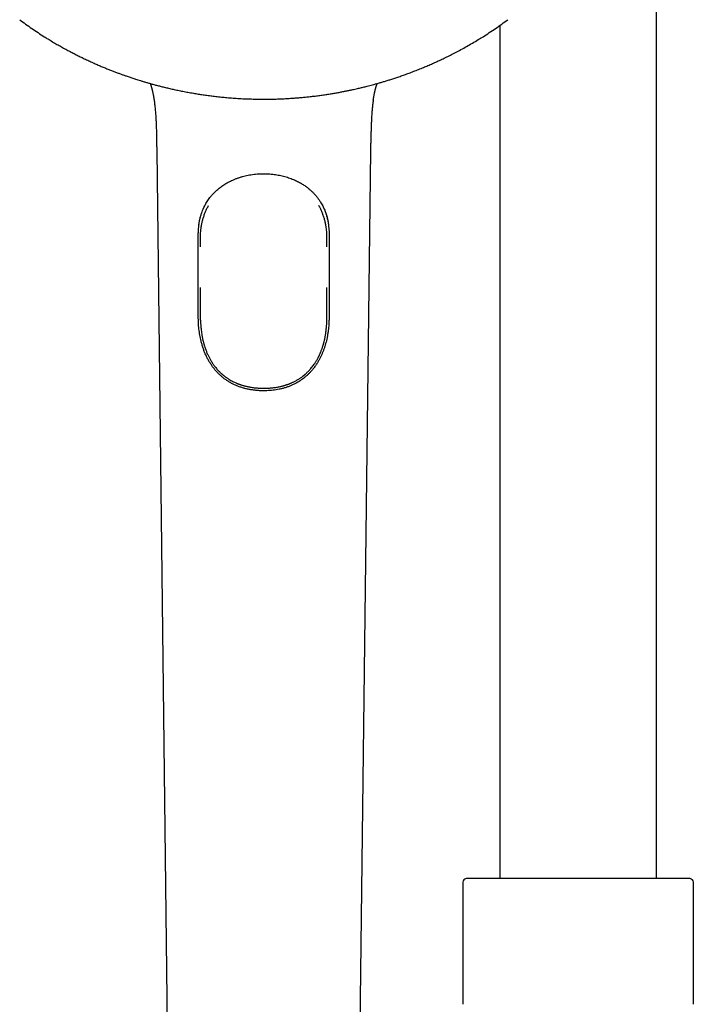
# Model space of a CAD drawing. Header units: millimetres. Extents: x 8 to 839, y 12 to 1644.
# Tile 18 of 21: x 341 to 435, y 1398 to 1536. Entities that reach past the tile are written whole.
import ezdxf

# ---------------------------------------------------------------- set-up
doc = ezdxf.new("R2010")
doc.units = ezdxf.units.MM

msp = doc.modelspace()

# ---------------------------------------------------------------- linework, layer by layer
at = {"color": 7, "linetype": 'Continuous', "lineweight": 30}
for p, q in [((430.13, 1415.91), (430.13, 1582.27)), ((408.13, 1535.38), (408.13, 1415.91)), ((344.28, 1533.81), (344.29, 1533.81)), ((405.8, 1533.81), (405.79, 1533.81)), ((360.04, 1517.87), (361.53, 1392.44)), ((360.04, 1517.87), (360.04, 1517.87)), ((388.55, 1392.44), (390.04, 1517.87)), ((390.04, 1517.87), (390.04, 1517.87)), ((366.17, 1504.38), (366.17, 1505.16)), ((383.91, 1504.38), (383.91, 1505.16)), ((375.03, 1484.57), (375.04, 1484.57)), ((375.04, 1484.57), (375.05, 1484.57)), ((402.98, 1415.37), (402.98, 1398.27)), ((404.12, 1415.91), (403.44, 1415.87)), ((434.14, 1415.91), (404.12, 1415.91)), ((434.81, 1415.87), (434.14, 1415.91)), ((435.28, 1398.27), (435.28, 1415.37))]:
    msp.add_line(p, q, dxfattribs=at)
for centre, start, end in [((403.48, 1415.37), 93.928, 180), ((434.78, 1415.37), 0, 86.072)]:
    msp.add_arc(centre, 0.5, start, end, dxfattribs=at)
for points, knots in [([(340.83, 1536.19), (341.1, 1535.99), (341.66, 1535.57), (342.53, 1534.97), (343.4, 1534.38), (343.99, 1534), (344.28, 1533.81)], [0, 0, 0, 0, 0.246887, 0.499825, 0.752878, 1, 1, 1, 1]), ([(405.8, 1533.81), (406.09, 1534), (406.68, 1534.38), (407.55, 1534.97), (408.42, 1535.57), (408.98, 1535.99), (409.25, 1536.19)], [0, 0, 0, 0, 0.247117, 0.500172, 0.753113, 1, 1, 1, 1]), ([(344.28, 1533.81), (344.45, 1533.71), (344.83, 1533.47), (345.42, 1533.12), (346.05, 1532.74), (346.68, 1532.39), (347.29, 1532.05), (347.88, 1531.74), (348.45, 1531.44), (349.01, 1531.15), (349.6, 1530.87), (350.2, 1530.58), (350.81, 1530.3), (351.4, 1530.03), (351.98, 1529.78), (352.53, 1529.55), (353.05, 1529.33), (353.56, 1529.13), (354.04, 1528.94), (354.5, 1528.77), (354.93, 1528.61), (355.35, 1528.46), (355.71, 1528.33), (356.02, 1528.22), (356.29, 1528.13), (356.56, 1528.04), (356.82, 1527.96), (357.09, 1527.87), (357.41, 1527.77), (357.77, 1527.66), (358.17, 1527.53), (358.6, 1527.41), (359.05, 1527.28), (359.52, 1527.14), (360.03, 1527.01), (360.55, 1526.87), (361.12, 1526.73), (361.72, 1526.59), (362.35, 1526.45), (363.02, 1526.3), (363.71, 1526.16), (364.43, 1526.02), (365.15, 1525.9), (365.85, 1525.78), (366.54, 1525.68), (367.25, 1525.58), (367.98, 1525.49), (368.73, 1525.4), (369.5, 1525.32), (370.33, 1525.25), (371.2, 1525.18), (372.12, 1525.13), (373.07, 1525.09), (374.05, 1525.07), (374.71, 1525.06), (375.04, 1525.06)], [0, 0, 0, 0, 0.018218, 0.041828, 0.064826, 0.087211, 0.108984, 0.129772, 0.149969, 0.169576, 0.188592, 0.210461, 0.231492, 0.251687, 0.271044, 0.289565, 0.307249, 0.324096, 0.340106, 0.355279, 0.369615, 0.383115, 0.395778, 0.40514, 0.413986, 0.422319, 0.430738, 0.439677, 0.449136, 0.461327, 0.474285, 0.48801, 0.502503, 0.517763, 0.53379, 0.550584, 0.568146, 0.587366, 0.607429, 0.628334, 0.650081, 0.67267, 0.696101, 0.716855, 0.738227, 0.760219, 0.782829, 0.806058, 0.829906, 0.854372, 0.882, 0.910377, 0.939502, 0.969377, 1, 1, 1, 1]), ([(375.04, 1525.06), (375.3, 1525.06), (375.82, 1525.06), (376.59, 1525.08), (377.34, 1525.1), (378.07, 1525.14), (378.78, 1525.18), (379.46, 1525.23), (380.12, 1525.28), (380.75, 1525.34), (381.41, 1525.41), (382.07, 1525.48), (382.76, 1525.57), (383.41, 1525.66), (384.03, 1525.75), (384.63, 1525.85), (385.19, 1525.94), (385.73, 1526.04), (386.25, 1526.14), (386.73, 1526.23), (387.19, 1526.33), (387.62, 1526.42), (387.99, 1526.51), (388.32, 1526.58), (388.6, 1526.65), (388.87, 1526.71), (389.14, 1526.78), (389.42, 1526.85), (389.74, 1526.93), (390.1, 1527.02), (390.51, 1527.13), (390.94, 1527.25), (391.39, 1527.38), (391.87, 1527.52), (392.36, 1527.67), (392.88, 1527.83), (393.43, 1528.01), (394.01, 1528.21), (394.63, 1528.42), (395.26, 1528.65), (395.92, 1528.9), (396.6, 1529.16), (397.27, 1529.43), (397.92, 1529.7), (398.55, 1529.97), (399.2, 1530.26), (399.86, 1530.57), (400.54, 1530.89), (401.22, 1531.23), (401.95, 1531.6), (402.71, 1532.01), (403.5, 1532.45), (404.31, 1532.91), (405.08, 1533.37), (405.57, 1533.67), (405.8, 1533.81)], [0, 0, 0, 0, 0.024219, 0.047827, 0.070822, 0.093205, 0.114975, 0.135761, 0.155957, 0.175562, 0.194576, 0.216442, 0.237472, 0.257665, 0.277021, 0.29554, 0.313223, 0.330068, 0.346078, 0.36125, 0.375586, 0.389085, 0.401747, 0.411109, 0.419955, 0.428287, 0.436706, 0.445645, 0.455104, 0.467294, 0.480252, 0.493977, 0.50847, 0.52373, 0.539757, 0.556552, 0.574113, 0.593335, 0.613398, 0.634304, 0.656052, 0.678642, 0.702075, 0.72283, 0.744205, 0.766198, 0.78881, 0.812041, 0.835891, 0.86036, 0.887991, 0.91637, 0.945499, 0.975377, 1, 1, 1, 1]), ([(359.14, 1527.25), (359.14, 1527.24), (359.16, 1527.19), (359.19, 1527.12), (359.22, 1527.02), (359.24, 1526.93), (359.27, 1526.84), (359.3, 1526.75), (359.32, 1526.67), (359.35, 1526.57), (359.37, 1526.47), (359.4, 1526.37), (359.42, 1526.28), (359.44, 1526.18), (359.47, 1526.06), (359.5, 1525.93), (359.53, 1525.78), (359.56, 1525.64), (359.58, 1525.51), (359.6, 1525.4), (359.62, 1525.3), (359.63, 1525.22), (359.64, 1525.16), (359.65, 1525.12), (359.65, 1525.08), (359.66, 1525.04), (359.66, 1525.01), (359.67, 1524.98), (359.67, 1524.95), (359.67, 1524.94), (359.67, 1524.94)], [0, 0, 0, 0, 0.017956, 0.074184, 0.12095, 0.162336, 0.204479, 0.250951, 0.302159, 0.343335, 0.382319, 0.419531, 0.454813, 0.492861, 0.537924, 0.589947, 0.648856, 0.700053, 0.747486, 0.789507, 0.826171, 0.857526, 0.874447, 0.889345, 0.903873, 0.919784, 0.937808, 0.958449, 0.982042, 1, 1, 1, 1]), ([(390.41, 1524.94), (390.41, 1524.94), (390.41, 1524.95), (390.41, 1524.98), (390.42, 1525.01), (390.42, 1525.04), (390.43, 1525.08), (390.44, 1525.14), (390.45, 1525.21), (390.46, 1525.3), (390.48, 1525.4), (390.5, 1525.51), (390.52, 1525.64), (390.55, 1525.78), (390.58, 1525.91), (390.6, 1526.04), (390.63, 1526.15), (390.65, 1526.24), (390.67, 1526.33), (390.69, 1526.41), (390.71, 1526.49), (390.74, 1526.58), (390.76, 1526.66), (390.78, 1526.74), (390.8, 1526.81), (390.82, 1526.89), (390.85, 1526.97), (390.87, 1527.04), (390.89, 1527.11), (390.91, 1527.18), (390.93, 1527.22), (390.94, 1527.25), (390.94, 1527.25)], [0, 0, 0, 0, 0.017516, 0.041125, 0.06178, 0.079815, 0.095736, 0.118014, 0.14349, 0.173849, 0.209129, 0.251415, 0.299205, 0.350855, 0.403992, 0.451603, 0.493635, 0.530043, 0.561736, 0.593513, 0.626798, 0.661393, 0.697805, 0.741815, 0.782701, 0.819554, 0.855225, 0.891092, 0.923277, 0.959869, 0.998747, 1, 1, 1, 1]), ([(359.67, 1524.94), (359.7, 1524.78), (359.74, 1524.46), (359.8, 1523.92), (359.86, 1523.3), (359.91, 1522.63), (359.95, 1521.96), (359.97, 1521.29), (360, 1520.54), (360.01, 1519.75), (360.02, 1519.18), (360.03, 1518.91)], [0, 0, 0, 0, 0.079548, 0.163675, 0.275561, 0.386588, 0.497291, 0.608185, 0.719753, 0.867582, 1, 1, 1, 1]), ([(390.41, 1524.94), (390.39, 1524.82), (390.34, 1524.49), (390.28, 1523.96), (390.22, 1523.33), (390.17, 1522.7), (390.14, 1522.07), (390.11, 1521.43), (390.09, 1520.75), (390.07, 1520.05), (390.06, 1519.42), (390.06, 1519.04), (390.05, 1518.91)], [0, 0, 0, 0, 0.0622372, 0.1658492, 0.2703526, 0.3754292, 0.4807561, 0.5860024, 0.6908398, 0.8134681, 0.9346942, 1, 1, 1, 1]), ([(360.03, 1518.91), (360.03, 1518.9), (360.03, 1518.87), (360.03, 1518.8), (360.03, 1518.71), (360.03, 1518.59), (360.03, 1518.44), (360.04, 1518.27), (360.04, 1518.08), (360.04, 1517.94), (360.04, 1517.87)], [0, 0, 0, 0, 0.035327, 0.111822, 0.206809, 0.321911, 0.458132, 0.616181, 0.796631, 1, 1, 1, 1]), ([(390.04, 1517.87), (390.04, 1517.94), (390.04, 1518.08), (390.04, 1518.27), (390.05, 1518.44), (390.05, 1518.59), (390.05, 1518.71), (390.05, 1518.8), (390.05, 1518.87), (390.05, 1518.9), (390.05, 1518.91)], [0, 0, 0, 0, 0.203419, 0.383913, 0.542001, 0.678255, 0.793386, 0.888397, 0.96491, 1, 1, 1, 1]), ([(365.93, 1507.23), (365.93, 1507.24), (365.93, 1507.26), (365.93, 1507.29), (365.93, 1507.33), (365.94, 1507.37), (365.95, 1507.43), (365.96, 1507.51), (365.97, 1507.61), (365.99, 1507.73), (366.01, 1507.86), (366.04, 1508.02), (366.08, 1508.2), (366.13, 1508.4), (366.18, 1508.62), (366.25, 1508.84), (366.32, 1509.06), (366.41, 1509.33), (366.54, 1509.63), (366.69, 1509.98), (366.86, 1510.3), (367.03, 1510.6), (367.21, 1510.88), (367.4, 1511.14), (367.57, 1511.36), (367.72, 1511.55), (367.86, 1511.71), (368.02, 1511.87), (368.19, 1512.05), (368.39, 1512.23), (368.59, 1512.42), (368.82, 1512.6), (369.06, 1512.78), (369.32, 1512.97), (369.6, 1513.15), (369.9, 1513.33), (370.21, 1513.5), (370.54, 1513.66), (370.9, 1513.82), (371.27, 1513.97), (371.67, 1514.1), (372.06, 1514.22), (372.46, 1514.33), (372.85, 1514.41), (373.26, 1514.49), (373.69, 1514.55), (374.13, 1514.59), (374.58, 1514.62), (374.88, 1514.62), (375.04, 1514.62)], [0, 0, 0, 0, 0.003181, 0.006355, 0.00895, 0.012314, 0.016107, 0.023021, 0.030177, 0.03826, 0.049087, 0.061224, 0.07467, 0.090528, 0.107891, 0.125803, 0.14342, 0.160735, 0.191, 0.220319, 0.2487, 0.276154, 0.302685, 0.32828, 0.352929, 0.368741, 0.385737, 0.404157, 0.424005, 0.445284, 0.467994, 0.490714, 0.514703, 0.539963, 0.566498, 0.594312, 0.621834, 0.6505, 0.680295, 0.711227, 0.743305, 0.776538, 0.805946, 0.836191, 0.867274, 0.899201, 0.93196, 0.96555, 1, 1, 1, 1]), ([(375.04, 1514.62), (375.19, 1514.62), (375.47, 1514.62), (375.9, 1514.59), (376.3, 1514.56), (376.7, 1514.5), (377.08, 1514.44), (377.44, 1514.37), (377.81, 1514.28), (378.17, 1514.18), (378.53, 1514.06), (378.88, 1513.94), (379.19, 1513.81), (379.49, 1513.68), (379.78, 1513.54), (380.06, 1513.4), (380.32, 1513.25), (380.56, 1513.1), (380.78, 1512.95), (380.98, 1512.81), (381.21, 1512.65), (381.46, 1512.44), (381.74, 1512.19), (382.01, 1511.93), (382.27, 1511.65), (382.52, 1511.35), (382.76, 1511.03), (382.97, 1510.71), (383.16, 1510.41), (383.32, 1510.11), (383.47, 1509.81), (383.6, 1509.5), (383.72, 1509.17), (383.83, 1508.84), (383.92, 1508.52), (383.99, 1508.25), (384.04, 1508.03), (384.07, 1507.86), (384.09, 1507.7), (384.12, 1507.55), (384.13, 1507.42), (384.14, 1507.32), (384.15, 1507.27), (384.15, 1507.25)], [0, 0, 0, 0, 0.032441, 0.063949, 0.094547, 0.124242, 0.153019, 0.18088, 0.207832, 0.238115, 0.26714, 0.294914, 0.321444, 0.346734, 0.37079, 0.39626, 0.420165, 0.442506, 0.463286, 0.482509, 0.500832, 0.530257, 0.560498, 0.591547, 0.621938, 0.65307, 0.684949, 0.717575, 0.743718, 0.770307, 0.796806, 0.822396, 0.850369, 0.877174, 0.902797, 0.927233, 0.940405, 0.953208, 0.965634, 0.976918, 0.987034, 0.995471, 1, 1, 1, 1]), ([(365.87, 1506.15), (365.87, 1506.25), (365.88, 1506.45), (365.89, 1506.78), (365.92, 1507.15), (365.97, 1507.56), (366.04, 1507.96), (366.12, 1508.35), (366.22, 1508.73), (366.34, 1509.11), (366.47, 1509.47), (366.62, 1509.83), (366.74, 1510.05), (366.79, 1510.17)], [0, 0, 0, 0, 0.070672, 0.14134, 0.237027, 0.333013, 0.429152, 0.525291, 0.621276, 0.716963, 0.811502, 0.906112, 1, 1, 1, 1]), ([(366.17, 1505.16), (366.17, 1505.29), (366.17, 1505.55), (366.17, 1505.94), (366.19, 1506.33), (366.23, 1506.75), (366.28, 1507.2), (366.37, 1507.68), (366.49, 1508.15), (366.63, 1508.63), (366.74, 1508.94), (366.8, 1509.1)], [0, 0, 0, 0, 0.09641, 0.192806, 0.289459, 0.386108, 0.506918, 0.627727, 0.749961, 0.872192, 1, 1, 1, 1]), ([(366.8, 1509.1), (366.86, 1509.24), (366.98, 1509.53), (367.15, 1509.88), (367.27, 1510.08), (367.31, 1510.15)], [0, 0, 0, 0, 0.394838, 0.790957, 1, 1, 1, 1]), ([(383.28, 1509.1), (383.22, 1509.24), (383.1, 1509.53), (382.93, 1509.88), (382.81, 1510.08), (382.77, 1510.15)], [0, 0, 0, 0, 0.3946114, 0.7905008, 1, 1, 1, 1]), ([(383.23, 1510.27), (383.29, 1510.17), (383.41, 1509.93), (383.58, 1509.55), (383.73, 1509.13), (383.87, 1508.71), (383.98, 1508.29), (384.06, 1507.87), (384.13, 1507.44), (384.17, 1507.01), (384.2, 1506.58), (384.21, 1506.29), (384.21, 1506.15)], [0, 0, 0, 0, 0.084502, 0.191436, 0.298477, 0.405409, 0.504198, 0.603296, 0.702591, 0.801934, 0.901139, 1, 1, 1, 1]), ([(383.91, 1505.16), (383.91, 1505.29), (383.91, 1505.55), (383.9, 1505.94), (383.88, 1506.33), (383.86, 1506.71), (383.81, 1507.13), (383.73, 1507.59), (383.62, 1508.07), (383.48, 1508.55), (383.36, 1508.89), (383.29, 1509.07), (383.28, 1509.1)], [0, 0, 0, 0, 0.096053, 0.192196, 0.288298, 0.384294, 0.480225, 0.604392, 0.728755, 0.853104, 0.977254, 1, 1, 1, 1]), ([(365.87, 1494.61), (365.87, 1494.81), (365.87, 1495.81), (365.87, 1498.24), (365.87, 1501.88), (365.87, 1504.73), (365.87, 1506.15)], [0, 0, 0, 0, 0.052008, 0.260038, 0.630019, 1, 1, 1, 1]), ([(384.21, 1506.15), (384.21, 1505.95), (384.21, 1504.95), (384.21, 1503.15), (384.21, 1500.53), (384.21, 1498.19), (384.21, 1496.15), (384.21, 1495.13), (384.21, 1494.61)], [0, 0, 0, 0, 0.0520101, 0.2600506, 0.4680911, 0.7340454, 0.8670234, 1, 1, 1, 1]), ([(366.17, 1495.23), (366.17, 1495.64), (366.17, 1496.47), (366.17, 1497.61), (366.17, 1498.35), (366.17, 1498.67)], [0, 0, 0, 0, 0.3603811, 0.7207605, 1, 1, 1, 1]), ([(383.9, 1495.23), (383.91, 1495.64), (383.91, 1496.47), (383.91, 1497.61), (383.91, 1498.35), (383.91, 1498.67)], [0, 0, 0, 0, 0.360397, 0.720792, 1, 1, 1, 1]), ([(366.18, 1494.1), (366.18, 1494.11), (366.17, 1494.31), (366.18, 1494.69), (366.18, 1495.05), (366.17, 1495.23)], [0, 0, 0, 0, 0.032419, 0.516137, 1, 1, 1, 1]), ([(383.89, 1494.01), (383.89, 1494.06), (383.9, 1494.28), (383.9, 1494.68), (383.9, 1495.05), (383.9, 1495.23)], [0, 0, 0, 0, 0.102636, 0.551251, 1, 1, 1, 1]), ([(375.04, 1484.21), (374.94, 1484.21), (374.74, 1484.21), (374.38, 1484.23), (373.96, 1484.26), (373.47, 1484.32), (373, 1484.39), (372.53, 1484.5), (372.07, 1484.62), (371.62, 1484.77), (371.18, 1484.94), (370.75, 1485.14), (370.34, 1485.36), (369.95, 1485.6), (369.59, 1485.84), (369.26, 1486.1), (368.94, 1486.38), (368.64, 1486.68), (368.35, 1486.99), (368.07, 1487.32), (367.82, 1487.66), (367.58, 1488.01), (367.34, 1488.4), (367.12, 1488.81), (366.9, 1489.26), (366.71, 1489.73), (366.54, 1490.2), (366.39, 1490.69), (366.26, 1491.15), (366.16, 1491.6), (366.08, 1492.01), (366.02, 1492.43), (365.96, 1492.86), (365.92, 1493.3), (365.89, 1493.73), (365.88, 1494.17), (365.87, 1494.47), (365.87, 1494.61)], [0, 0, 0, 0, 0.018572, 0.037145, 0.067202, 0.097338, 0.127494, 0.157619, 0.187667, 0.217756, 0.247927, 0.278126, 0.308301, 0.338393, 0.36621, 0.394046, 0.421864, 0.449912, 0.478023, 0.506171, 0.534324, 0.562448, 0.590505, 0.622888, 0.655294, 0.687678, 0.720057, 0.752459, 0.784839, 0.811384, 0.837951, 0.86452, 0.891067, 0.918289, 0.94553, 0.972774, 1, 1, 1, 1]), ([(366.18, 1494.1), (366.18, 1494.08), (366.19, 1494.03), (366.19, 1493.94), (366.19, 1493.83), (366.2, 1493.72), (366.2, 1493.57), (366.22, 1493.39), (366.23, 1493.18), (366.25, 1492.95), (366.28, 1492.67), (366.32, 1492.34), (366.37, 1492.04), (366.41, 1491.79), (366.45, 1491.62), (366.48, 1491.45), (366.52, 1491.28), (366.56, 1491.12), (366.6, 1490.98), (366.63, 1490.86), (366.66, 1490.75), (366.69, 1490.63), (366.75, 1490.44), (366.82, 1490.21), (366.91, 1489.96), (367, 1489.74), (367.09, 1489.52), (367.18, 1489.3), (367.28, 1489.1), (367.38, 1488.9), (367.48, 1488.72), (367.58, 1488.53), (367.69, 1488.34), (367.81, 1488.15), (367.95, 1487.95), (368.08, 1487.76), (368.24, 1487.56), (368.4, 1487.35), (368.57, 1487.16), (368.74, 1486.98), (368.9, 1486.82), (369.02, 1486.7), (369.12, 1486.62), (369.18, 1486.56), (369.24, 1486.51), (369.29, 1486.47), (369.33, 1486.43), (369.37, 1486.4), (369.4, 1486.38), (369.43, 1486.35), (369.49, 1486.31), (369.56, 1486.25), (369.65, 1486.18), (369.75, 1486.1), (369.88, 1486.02), (370.02, 1485.92), (370.21, 1485.81), (370.43, 1485.67), (370.69, 1485.53), (370.94, 1485.41), (371.12, 1485.33), (371.25, 1485.27), (371.32, 1485.24), (371.38, 1485.22), (371.43, 1485.2), (371.46, 1485.19), (371.49, 1485.18), (371.51, 1485.17), (371.55, 1485.15), (371.6, 1485.13), (371.68, 1485.11), (371.78, 1485.07), (371.9, 1485.03), (372.04, 1484.99), (372.21, 1484.94), (372.4, 1484.89), (372.6, 1484.84), (372.81, 1484.79), (373.04, 1484.74), (373.28, 1484.7), (373.55, 1484.66), (373.83, 1484.63), (374.13, 1484.6), (374.45, 1484.58), (374.75, 1484.57), (374.95, 1484.57), (375.03, 1484.57)], [0, 0, 0, 0, 0.00748, 0.015471, 0.023647, 0.032136, 0.041038, 0.05443, 0.06893, 0.084266, 0.099845, 0.124816, 0.150407, 0.162037, 0.173799, 0.185695, 0.197724, 0.209066, 0.218818, 0.226974, 0.233531, 0.241679, 0.252616, 0.272886, 0.290754, 0.306305, 0.322388, 0.339198, 0.354463, 0.369288, 0.383674, 0.397806, 0.413093, 0.429829, 0.445242, 0.461721, 0.479272, 0.497904, 0.516506, 0.533551, 0.549018, 0.562895, 0.569235, 0.575176, 0.580715, 0.585533, 0.589321, 0.592079, 0.594197, 0.59724, 0.602052, 0.608291, 0.615958, 0.62506, 0.635599, 0.647461, 0.659277, 0.68117, 0.701376, 0.719885, 0.736688, 0.742808, 0.748178, 0.752563, 0.755961, 0.758373, 0.759797, 0.761085, 0.763499, 0.767621, 0.773213, 0.780277, 0.788813, 0.798823, 0.810308, 0.823271, 0.83771, 0.851904, 0.867283, 0.883848, 0.901598, 0.920534, 0.940288, 0.961189, 0.983242, 1, 1, 1, 1]), ([(384.21, 1494.61), (384.2, 1494.41), (384.2, 1494.05), (384.17, 1493.53), (384.14, 1493.05), (384.08, 1492.57), (384.01, 1492.1), (383.93, 1491.64), (383.83, 1491.22), (383.73, 1490.81), (383.61, 1490.42), (383.48, 1490.03), (383.34, 1489.65), (383.18, 1489.28), (383.01, 1488.92), (382.81, 1488.53), (382.57, 1488.12), (382.29, 1487.7), (382.01, 1487.32), (381.74, 1486.99), (381.47, 1486.71), (381.19, 1486.43), (380.9, 1486.18), (380.61, 1485.94), (380.31, 1485.72), (380, 1485.52), (379.66, 1485.32), (379.29, 1485.12), (378.9, 1484.94), (378.49, 1484.78), (378.07, 1484.64), (377.64, 1484.52), (377.21, 1484.42), (376.78, 1484.34), (376.35, 1484.28), (375.91, 1484.24), (375.48, 1484.22), (375.19, 1484.21), (375.04, 1484.21)], [0, 0, 0, 0, 0.03713, 0.067028, 0.096969, 0.126921, 0.156855, 0.186746, 0.213015, 0.239307, 0.265598, 0.291867, 0.317754, 0.343663, 0.369572, 0.395458, 0.428904, 0.462375, 0.495819, 0.521663, 0.547535, 0.573405, 0.599247, 0.623523, 0.647825, 0.672126, 0.6964, 0.72442, 0.752529, 0.780683, 0.808837, 0.836945, 0.864965, 0.891934, 0.918953, 0.945995, 0.973024, 1, 1, 1, 1]), ([(375.05, 1484.57), (375.14, 1484.57), (375.35, 1484.57), (375.66, 1484.58), (375.99, 1484.6), (376.3, 1484.63), (376.59, 1484.67), (376.86, 1484.71), (377.1, 1484.75), (377.33, 1484.8), (377.53, 1484.85), (377.71, 1484.89), (377.88, 1484.94), (378.02, 1484.98), (378.15, 1485.02), (378.25, 1485.06), (378.34, 1485.09), (378.41, 1485.11), (378.46, 1485.13), (378.51, 1485.15), (378.55, 1485.16), (378.6, 1485.18), (378.65, 1485.2), (378.72, 1485.23), (378.8, 1485.26), (378.9, 1485.3), (379.04, 1485.36), (379.2, 1485.44), (379.37, 1485.52), (379.56, 1485.62), (379.75, 1485.73), (379.95, 1485.85), (380.13, 1485.97), (380.29, 1486.08), (380.43, 1486.18), (380.54, 1486.27), (380.63, 1486.33), (380.7, 1486.39), (380.76, 1486.44), (380.82, 1486.5), (380.9, 1486.56), (381, 1486.65), (381.1, 1486.75), (381.22, 1486.86), (381.34, 1486.98), (381.46, 1487.11), (381.6, 1487.27), (381.77, 1487.46), (381.95, 1487.7), (382.11, 1487.92), (382.25, 1488.12), (382.36, 1488.29), (382.45, 1488.45), (382.53, 1488.58), (382.6, 1488.7), (382.65, 1488.8), (382.69, 1488.87), (382.71, 1488.93), (382.74, 1488.98), (382.77, 1489.04), (382.81, 1489.12), (382.85, 1489.21), (382.91, 1489.33), (382.96, 1489.46), (383.03, 1489.6), (383.09, 1489.76), (383.15, 1489.93), (383.21, 1490.09), (383.26, 1490.24), (383.3, 1490.36), (383.34, 1490.46), (383.36, 1490.54), (383.38, 1490.61), (383.4, 1490.67), (383.42, 1490.74), (383.44, 1490.82), (383.47, 1490.92), (383.5, 1491.04), (383.53, 1491.18), (383.57, 1491.33), (383.61, 1491.49), (383.64, 1491.67), (383.68, 1491.87), (383.72, 1492.08), (383.75, 1492.33), (383.79, 1492.6), (383.82, 1492.88), (383.85, 1493.14), (383.86, 1493.39), (383.88, 1493.62), (383.89, 1493.82), (383.89, 1493.95), (383.89, 1494.01), (383.89, 1494.01)], [0, 0, 0, 0, 0.018087, 0.041355, 0.063305, 0.083942, 0.103267, 0.121282, 0.137988, 0.153384, 0.16747, 0.180244, 0.191709, 0.201864, 0.21071, 0.218249, 0.224482, 0.229409, 0.233379, 0.236091, 0.238995, 0.242236, 0.246093, 0.251011, 0.256995, 0.264045, 0.274415, 0.286463, 0.300183, 0.315261, 0.329668, 0.346503, 0.361663, 0.375155, 0.386986, 0.397165, 0.404103, 0.410172, 0.4154, 0.421143, 0.428161, 0.436996, 0.447258, 0.458792, 0.470748, 0.482991, 0.495519, 0.515775, 0.536718, 0.558341, 0.573825, 0.587929, 0.60051, 0.611574, 0.621127, 0.629175, 0.634449, 0.638803, 0.642578, 0.647354, 0.653358, 0.660603, 0.669098, 0.678845, 0.689612, 0.701136, 0.71342, 0.726461, 0.736703, 0.745443, 0.752606, 0.758197, 0.762508, 0.766446, 0.771632, 0.777439, 0.784489, 0.792779, 0.802305, 0.813064, 0.824335, 0.836697, 0.850147, 0.864688, 0.879788, 0.900266, 0.919557, 0.937686, 0.954696, 0.970649, 0.985633, 0.999746, 1, 1, 1, 1])]:
    msp.add_open_spline(points, degree=3, knots=knots, dxfattribs=at)

doc.saveas('drawing.dxf')
